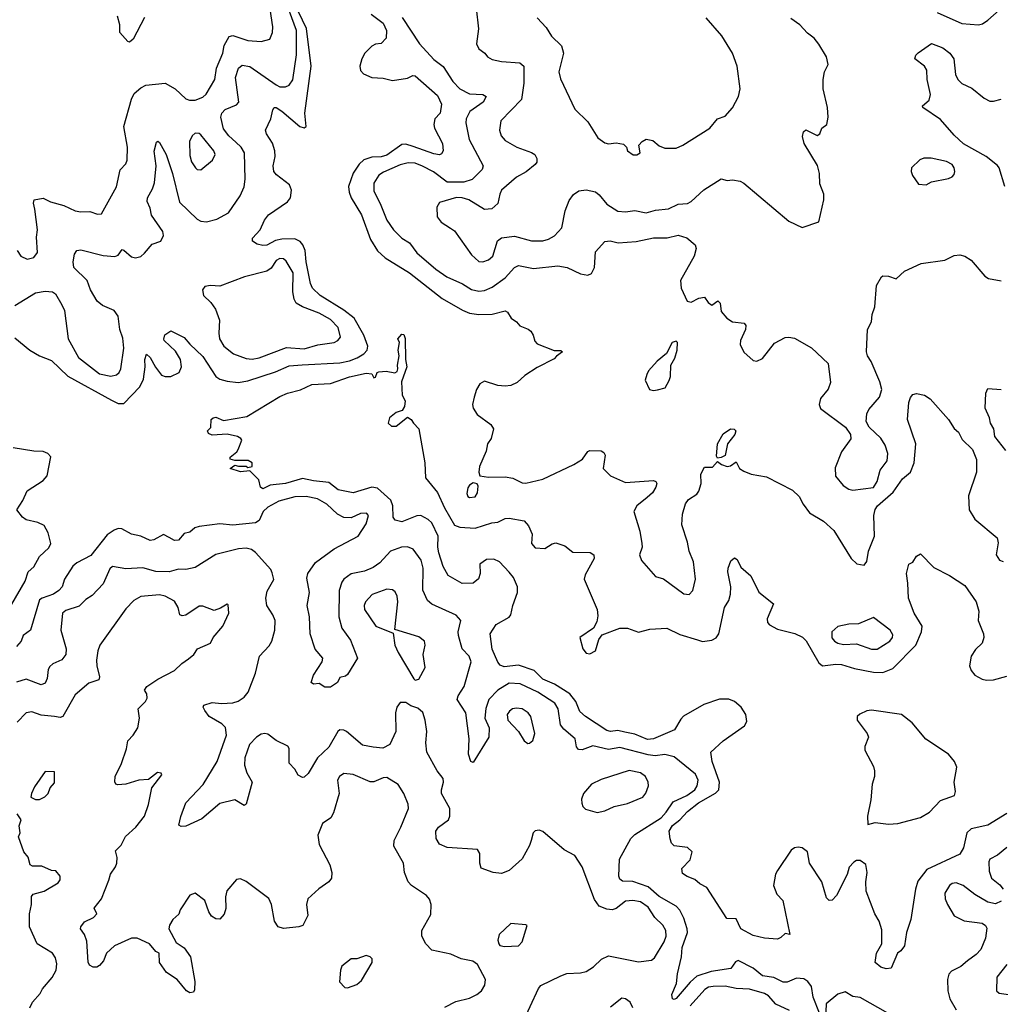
# Model space of a CAD drawing. Extents: x 2133489 to 2292442, y 756223 to 916462.
# Tile 144 of 256: x 2173260 to 2178481, y 820633 to 825873. Entities that reach past the tile are written whole.
import ezdxf

# ---------------------------------------------------------------- set-up
doc = ezdxf.new("R2010")
doc.units = 0

msp = doc.modelspace()

# ---------------------------------------------------------------- linework, layer by layer
at = {"layer": '0CON20XD'}
for points in [[(2173235, 824351.6), (2173345, 824420), (2173395, 824428.1), (2173434.4, 824424.4), (2173451.2, 824415), (2173484, 824355), (2173498, 824325), (2173518.8, 824175), (2173573.2, 824075), (2173685, 823987.9), (2173745, 823976.2), (2173775, 823982.9), (2173789.1, 823995), (2173798.5, 824015), (2173814.6, 824125), (2173808.5, 824178.5), (2173792.5, 824225), (2173784.7, 824295), (2173762.7, 824325), (2173701.7, 824351.7), (2173672.5, 824375), (2173636.9, 824435), (2173618.5, 824485), (2173548.5, 824555), (2173544.6, 824585), (2173552.5, 824625), (2173564.5, 824645.5), (2173585, 824647.5), (2173705, 824617.5), (2173766.8, 824613.2), (2173785, 824620), (2173805, 824649.2), (2173815, 824647.1), (2173855, 824611.2), (2173876, 824606), (2173905, 824612.9), (2173925, 824630), (2173965, 824678.8), (2174011.2, 824695), (2174025.6, 824725), (2174021.4, 824745), (2173962, 824832), (2173955, 824870), (2173939.2, 824905), (2173940.8, 824925), (2173967.3, 824972.7), (2173977.1, 825005), (2173986.2, 825095), (2173976.8, 825173.2), (2173988.3, 825221.7), (2173995, 825226.2), (2174005, 825218.8), (2174039.2, 825155), (2174072.7, 825055), (2174111.5, 824901.5), (2174205, 824811.5), (2174225, 824801.3), (2174255, 824797.6), (2174309.2, 824810.8), (2174371.1, 824845), (2174434.4, 824935), (2174455, 824983.3), (2174460, 825025), (2174457.3, 825165), (2174439.1, 825195), (2174410.6, 825220.6), (2174373.2, 825255), (2174345, 825293.1), (2174330.5, 825355), (2174336.9, 825375), (2174354.2, 825395), (2174415, 825420), (2174426.5, 825433.5), (2174409.8, 825565), (2174424.8, 825615.2), (2174445, 825631.2), (2174485, 825624.7), (2174625, 825525.9), (2174645, 825516.4), (2174675, 825515.6), (2174695.3, 825524.7), (2174715, 825552.5), (2174734, 825686), (2174733.1, 825815), (2174664.3, 826005)], [(2173340.8, 824865), (2173333.9, 824896.1), (2173337.5, 824915), (2173385, 824923.8), (2173423.4, 824903.4), (2173495, 824884.5), (2173555, 824855.4), (2173585, 824850), (2173632.9, 824852.9), (2173675, 824838), (2173695, 824840), (2173775, 824983.3), (2173795, 825073.8), (2173825, 825106.2), (2173832.9, 825125), (2173833.8, 825195), (2173813.6, 825305), (2173855, 825450), (2173870, 825480), (2173905, 825511.1), (2173931.2, 825525), (2174035, 825535.5), (2174087.1, 825505), (2174145, 825451.2), (2174164.1, 825444.1), (2174195, 825445.6), (2174235, 825461.1), (2174253.3, 825476.7), (2174299.7, 825555), (2174307.2, 825615), (2174341.8, 825695), (2174349.1, 825735), (2174375, 825784.2), (2174395, 825788.9), (2174475, 825763.1), (2174545, 825757.8), (2174591.4, 825768.6), (2174605.6, 825805), (2174606.9, 825835), (2174588.7, 825965)], [(2173235, 824180.8), (2173314, 824114), (2173365, 824083.3), (2173428.5, 824058.5), (2173516.7, 823976.7), (2173748.6, 823848.6), (2173785, 823830.6), (2173815, 823829.7), (2173900.5, 823919.5), (2173919.5, 823960.5), (2173927.6, 824025), (2173925.6, 824065), (2173935, 824093.3), (2173955, 824075.8), (2173983.1, 824023.1), (2174015, 823980.4), (2174035, 823973.3), (2174065, 823973.5), (2174108.2, 823995), (2174122, 824025), (2174115.3, 824065), (2174088.7, 824108.7), (2174028.8, 824165), (2174027, 824173), (2174033.6, 824196.4), (2174065, 824217.5), (2174135, 824182), (2174165.4, 824145.4), (2174235, 824081.1), (2174305, 823973.3), (2174325, 823959.5), (2174365, 823948.5), (2174422.7, 823942.7), (2174475, 823951), (2174621.4, 823998.6), (2174695, 824031.2), (2174764.5, 824035.5), (2174965, 824047.2), (2175015, 824057.9), (2175056.9, 824073.1), (2175092.2, 824095), (2175109.7, 824115), (2175113.2, 824135), (2175093, 824195), (2175040, 824285), (2174985, 824327.1), (2174859.8, 824405), (2174818.4, 824445), (2174808.5, 824468.5), (2174785.8, 824584.2), (2174780, 824645), (2174767.3, 824675), (2174752.5, 824692.5), (2174725, 824706), (2174655, 824705.7), (2174622.6, 824697.4), (2174575, 824673.6), (2174555, 824672.2), (2174525, 824678.1), (2174498.8, 824695), (2174500.3, 824709.7), (2174541.1, 824755), (2174563.5, 824806.5), (2174584.7, 824835.3), (2174685, 824902.9), (2174701.5, 824925), (2174706.9, 824965), (2174696.4, 824995), (2174627.6, 825047.6), (2174613.6, 825065), (2174608.8, 825095), (2174620, 825145), (2174618, 825175), (2174605.7, 825215.7), (2174573.6, 825265), (2174568.5, 825285), (2174596.2, 825345), (2174606.9, 825393.1), (2174615, 825405.8), (2174625, 825405.6), (2174655, 825386.2), (2174750.8, 825305), (2174775, 825297.8), (2174785, 825304), (2174777.7, 825375), (2174811.7, 825625), (2174786.9, 825826.9), (2174745, 825914.7)], [(2175132, 825902), (2175194.5, 825854.5), (2175212, 825815), (2175211.2, 825775), (2175185, 825746.2), (2175155, 825742.5), (2175135, 825732.5), (2175098, 825695), (2175082, 825665), (2175071.2, 825625), (2175075, 825603.3), (2175091.2, 825585), (2175135, 825566.2), (2175195, 825561.2), (2175245, 825548.8), (2175325, 825562.5), (2175353.6, 825576.4), (2175365, 825573.8), (2175485, 825470), (2175505.7, 825424.3), (2175498.6, 825375), (2175470.8, 825345), (2175464.3, 825315), (2175468.9, 825295), (2175511.1, 825215), (2175514, 825175), (2175505, 825158.8), (2175495, 825154.4), (2175465, 825158.5), (2175355, 825199), (2175315, 825209.8), (2175295, 825208.3), (2175215, 825153), (2175185, 825143.7), (2175135, 825140.9), (2175092.4, 825127.6), (2175067, 825105), (2175034.5, 825055.5), (2175010.3, 824985), (2175014.6, 824955.4), (2175024.7, 824925), (2175079.6, 824835), (2175126.8, 824703.2)], [(2175690, 825935), (2175702.5, 825825), (2175691.4, 825745), (2175705, 825718.8), (2175735.5, 825695.5), (2175750, 825675), (2175775, 825661.1), (2175825, 825651.5), (2175923.4, 825643.4), (2175944.5, 825625), (2175944.2, 825535), (2175931.3, 825448.7), (2175821.4, 825335), (2175814.3, 825284.3), (2175822.5, 825255), (2175845, 825230.8), (2175906.7, 825195), (2175985, 825167.1), (2176002, 825155), (2176012.9, 825135), (2176012.5, 825115), (2176005, 825102), (2175956, 825064), (2175905, 825034.4), (2175825.7, 824965), (2175815.6, 824945), (2175805.4, 824894.6), (2175774.3, 824865.7), (2175735, 824862.9), (2175650.8, 824915), (2175615, 824925.4), (2175585, 824926.8), (2175495, 824900.8), (2175480, 824875), (2175483.4, 824823.4), (2175504.2, 824795), (2175553.1, 824763.1), (2175575, 824750), (2175665, 824621.4), (2175705, 824586.9), (2175726.2, 824583.8), (2175755, 824594.4), (2175778.1, 824615), (2175804.6, 824695.4), (2175825, 824712.9), (2175895, 824721.8), (2175985, 824696.4), (2176045, 824696.2), (2176075, 824704.6), (2176107, 824723), (2176146.2, 824765), (2176163.8, 824855), (2176185, 824910), (2176207.8, 824942.2), (2176237.3, 824962.7), (2176275, 824968.5), (2176326.1, 824956.1), (2176345, 824941.4), (2176385, 824891.5), (2176445, 824854.5), (2176485, 824850), (2176535, 824857.8), (2176595, 824845.5), (2176645, 824859.5), (2176715, 824866.9), (2176765, 824891.9), (2176815, 824894.6), (2176835, 824905.6), (2176902.8, 824967.2), (2176995, 825025.7), (2177027, 825017), (2177055, 825020), (2177095, 825013.8), (2177115, 825003.8), (2177355, 824801.2), (2177425, 824766.7), (2177515, 824797.5), (2177540.8, 824915), (2177540.8, 824945), (2177520.3, 825000.3), (2177517.5, 825055), (2177507.6, 825097.6), (2177436, 825215), (2177428.3, 825251.7), (2177433.3, 825276.7), (2177445, 825287.5), (2177505, 825257.5), (2177520, 825265), (2177530, 825295), (2177557.5, 825315), (2177563.3, 825355), (2177561.2, 825405), (2177536.7, 825505), (2177536.7, 825555), (2177543.8, 825595), (2177564, 825635), (2177554.4, 825675), (2177513.6, 825743.6), (2177489.2, 825775), (2177455, 825800.6), (2177413.8, 825845), (2177365, 825878.6)], [(2178145, 825911.5), (2178275, 825853.3), (2178365, 825846), (2178385, 825850.8), (2178415, 825870), (2178475, 825924)], [(2173924.6, 825885), (2173865, 825770), (2173845, 825753.3), (2173835, 825757.5), (2173792.5, 825805), (2173792.5, 825845), (2173781.4, 825891.4)], [(2175296.8, 825885), (2175388.5, 825745), (2175465, 825660.6), (2175515, 825624.4), (2175565.4, 825545), (2175603.5, 825505), (2175655, 825478.5), (2175725, 825474.2), (2175743.3, 825465), (2175726.9, 825435), (2175657.3, 825385), (2175637.1, 825345), (2175635.4, 825325), (2175652.7, 825235), (2175726.9, 825095), (2175722.2, 825075), (2175668.1, 825021.9), (2175625, 825008.7), (2175535, 825008.1), (2175462.6, 825062.6), (2175405, 825094.4), (2175365, 825109), (2175328.2, 825111.8), (2175285, 825100.8), (2175197.6, 825062.4), (2175172.2, 825045), (2175145, 825003.8), (2175145, 824960), (2175179.6, 824895), (2175215, 824805.8), (2175250.6, 824755), (2175295, 824711.1), (2175334.4, 824685), (2175375, 824631.8), (2175475.8, 824545.8), (2175533.3, 824505), (2175617, 824467), (2175665, 824437.5), (2175705, 824427.5), (2175735, 824431.8), (2175775, 824449.4), (2175845, 824498.8), (2175895, 824554.5), (2175915, 824564.5), (2175995, 824549.6), (2176125, 824562.5), (2176175, 824554.3), (2176245, 824520), (2176285, 824513.3), (2176305, 824522.5), (2176320, 824555), (2176325, 824637.5), (2176375, 824692.5), (2176403.6, 824696.4), (2176446, 824686), (2176542.7, 824692.7), (2176635, 824712.9), (2176707.1, 824712.9), (2176765, 824725.6), (2176812.5, 824712.5), (2176855.8, 824675.8), (2176860.8, 824655), (2176851.1, 824615), (2176778.6, 824485), (2176780.8, 824445), (2176813.3, 824375), (2176835, 824370), (2176875, 824391.2), (2176905, 824396.2), (2176925, 824367.5), (2176945, 824353.3), (2176977, 824377), (2176990, 824365), (2176995, 824320), (2177023.8, 824285), (2177055, 824265.8), (2177117.5, 824257.5), (2177125.7, 824245.7), (2177124.3, 824225), (2177098.1, 824165), (2177095.9, 824144.1), (2177114.5, 824104.5), (2177165, 824060), (2177185, 824056), (2177215, 824070), (2177277.9, 824152.1), (2177335, 824181.5), (2177355, 824184.4), (2177385, 824178.1), (2177475, 824127.1), (2177563.9, 824043.9), (2177577.4, 823942.6), (2177563.6, 823906.4), (2177523.2, 823856.8), (2177516.2, 823825), (2177524.1, 823804.1), (2177656.7, 823705), (2177683.8, 823665), (2177685, 823642.5), (2177635, 823573.8), (2177601.1, 823488.9), (2177603.4, 823443.4), (2177643.8, 823393.8), (2177675, 823374.6), (2177695, 823369.6), (2177805, 823383.8), (2177825.5, 823415), (2177840.4, 823475), (2177877.8, 823525), (2177881.1, 823565), (2177868, 823608), (2177845, 823645.6), (2177782, 823705), (2177766, 823735), (2177770.8, 823775), (2177781.4, 823798.6), (2177837.8, 823865), (2177850.4, 823905), (2177840, 823945), (2177793.9, 824053.9), (2177773.5, 824085), (2177769.1, 824105), (2177774.4, 824225), (2177794.2, 824265), (2177797.8, 824305), (2177812.2, 824345), (2177821.7, 824458.3), (2177847.5, 824505), (2177855, 824510), (2177885, 824508.8), (2177926.4, 824493.6), (2177970, 824535), (2178060, 824575), (2178185, 824594), (2178235, 824618.8), (2178265, 824622), (2178292.5, 824615), (2178325, 824593.8), (2178398.3, 824508.3), (2178417.5, 824495), (2178485, 824484)], [(2176015, 825883.3), (2176062.3, 825832.3), (2176091.2, 825785), (2176145, 825733.8), (2176155.6, 825695), (2176130.6, 825595), (2176138.3, 825558.3), (2176215, 825396.7), (2176285, 825328.8), (2176338, 825245), (2176375, 825217.5), (2176395, 825212.5), (2176435, 825218), (2176475, 825210), (2176490, 825195), (2176496.7, 825175), (2176525.9, 825154.1), (2176545.8, 825154.2), (2176562.5, 825165), (2176556.7, 825205), (2176573.3, 825225), (2176595, 825237.1), (2176630.7, 825230.7), (2176665, 825202), (2176695, 825190), (2176755, 825189.2), (2176790, 825205), (2176934.6, 825295.4), (2176974.3, 825345), (2177015, 825360), (2177055.4, 825404.6), (2177086.2, 825463.8), (2177095.5, 825505), (2177080, 825625), (2177054.4, 825695), (2176997.2, 825787.2), (2176915, 825883.8)], [(2178504.8, 824984.8), (2178475, 825084.2), (2178465, 825097.3), (2178405, 825144.4), (2178285, 825212.5), (2178235, 825258.1), (2178162.4, 825342.4), (2178068, 825405), (2178066.2, 825415), (2178101.4, 825445), (2178109.5, 825475), (2178091.1, 825555), (2178089.6, 825605), (2178076.2, 825625), (2178025.9, 825665), (2178031.4, 825685), (2178042.5, 825697.5), (2178115, 825746.5), (2178175, 825723.8), (2178211.1, 825695), (2178233.5, 825665), (2178241.4, 825581.4), (2178254.1, 825555), (2178275, 825533.3), (2178328.8, 825508.8), (2178395, 825455.4), (2178425, 825440), (2178445, 825439.1), (2178485, 825449.5)], [(2174225, 825073.8), (2174285.8, 825125), (2174300.6, 825155), (2174294.3, 825175), (2174225, 825260.6), (2174215, 825268.1), (2174195, 825270), (2174178, 825255), (2174164.2, 825225), (2174165, 825150), (2174175, 825116.7), (2174196.2, 825085), (2174205, 825076.2), (2174225, 825073.8)], [(2178085, 824993.8), (2178115, 825010), (2178205, 825028.1), (2178225, 825037.5), (2178235, 825048.8), (2178238.2, 825065), (2178235.4, 825085), (2178225, 825102.5), (2178195, 825119.1), (2178113.2, 825136.8), (2178073.3, 825136.7), (2178052.7, 825127.3), (2178007.5, 825085), (2178006.7, 825065), (2178013.9, 825043.9), (2178045, 824997.5), (2178085, 824993.8)], [(2173246.7, 824645), (2173266.7, 824615), (2173299.5, 824599.5), (2173335, 824607.5), (2173354.3, 824635), (2173350, 824715), (2173354.2, 824755), (2173340.8, 824865)], [(2175126.8, 824703.2), (2175165, 824643.8), (2175205, 824606), (2175335, 824525.9), (2175508.8, 824388.8), (2175616.6, 824326.6), (2175655, 824310.8), (2175705, 824303.3), (2175774.7, 824305.3), (2175845, 824324), (2175856.8, 824316.8), (2175876, 824285), (2175905.5, 824265.5), (2175923.2, 824243.2), (2175966.8, 824226.8), (2175981.2, 824215), (2175993.8, 824195), (2176002.3, 824162.3), (2176015, 824147.5), (2176105, 824112.5), (2176141.7, 824111.7), (2176150, 824105), (2176117, 824083), (2176105, 824067.5), (2176015, 824021.4), (2175949.7, 823980.3), (2175907.6, 823942.4), (2175875, 823925.7), (2175845, 823921.9), (2175805, 823926.7), (2175735, 823948.9), (2175709.4, 823935), (2175691.4, 823905), (2175679.2, 823865), (2175670, 823825), (2175674.2, 823805), (2175695, 823772), (2175769.1, 823719.1), (2175782, 823695), (2175769.2, 823645), (2175750.8, 823615), (2175743.2, 823576.8), (2175708, 823495), (2175703.8, 823465), (2175710, 823445), (2175755, 823439.2), (2175845, 823440), (2175885, 823432.9), (2175935, 823408.6), (2175955, 823407.1), (2176045, 823426.9), (2176210, 823505), (2176257.1, 823535), (2176284.3, 823575), (2176295, 823580), (2176355, 823578), (2176369.7, 823569.7), (2176376.2, 823555), (2176367.1, 823485), (2176406.2, 823445), (2176485, 823409.2), (2176635, 823420), (2176646.7, 823415), (2176651.2, 823405), (2176647.5, 823385), (2176628.1, 823355), (2176600.4, 823329.6), (2176545.4, 823285), (2176530.4, 823255), (2176561.3, 823151.3), (2176572.9, 823085), (2176574.2, 823065), (2176560, 823025), (2176570, 822995), (2176645, 822910), (2176687.6, 822897.6), (2176795, 822816.9), (2176825, 822814.2), (2176844.5, 822835.5), (2176858.2, 822895), (2176847.8, 822987.8), (2176823.8, 823045), (2176815, 823093.3), (2176784.6, 823185), (2176788.2, 823241.8), (2176805, 823296.7), (2176820.3, 823319.7), (2176865, 823348.8), (2176875.6, 823364.4), (2176888.1, 823405), (2176885.6, 823455), (2176905, 823492), (2176948.2, 823491.8), (2176975, 823522.5), (2176996.7, 823505), (2177025.7, 823495.7), (2177045, 823498.1), (2177075, 823520), (2177091.5, 823485), (2177115, 823470), (2177155, 823454.5), (2177235, 823440), (2177375, 823370), (2177409.5, 823335), (2177430.5, 823295), (2177465, 823249.2), (2177540, 823205), (2177593.8, 823155), (2177686.7, 823005), (2177716.4, 822976.4), (2177755, 822970), (2177770.5, 822989.5), (2177778.6, 823045), (2177810.5, 823125), (2177806.7, 823235), (2177813.8, 823266.2), (2177826.2, 823285), (2177911, 823359), (2177960.4, 823429.6), (2178003.1, 823465), (2178022.1, 823515), (2178031.1, 823615), (2177987.1, 823745), (2177994.4, 823835.6), (2178002.5, 823862.5), (2178015, 823878), (2178035, 823884), (2178077.5, 823875), (2178106.7, 823855), (2178204, 823745), (2178235, 823697.5), (2178257.3, 823677.3), (2178278.3, 823638.3), (2178332.5, 823585), (2178353, 823533), (2178354.2, 823465), (2178311.1, 823338.9), (2178314.7, 823265), (2178344.5, 823215), (2178463.1, 823115), (2178468.7, 823088.7), (2178459.2, 823025), (2178476.8, 822996.8), (2178495, 822989.4)], [(2174497, 824067), (2174535, 824073.4), (2174680.9, 824129.2), (2174775, 824121.1), (2174846.9, 824143.1), (2174935, 824155.5), (2174954.6, 824165.4), (2174967.2, 824182.8), (2174955.5, 824235), (2174915, 824277.3), (2174855, 824311.8), (2174765, 824344.5), (2174732.5, 824365), (2174721.2, 824385), (2174713.8, 824425), (2174716.3, 824526.3), (2174678.8, 824588.8), (2174665, 824600), (2174645, 824602.2), (2174625, 824591.9), (2174599.5, 824550.5), (2174576, 824534), (2174456.1, 824503.9), (2174325, 824454.4), (2174275, 824458), (2174246.4, 824453.6), (2174233.3, 824435), (2174239.2, 824405), (2174278.3, 824368.3), (2174302.2, 824332.2), (2174324.4, 824274.4), (2174319.7, 824205), (2174324.2, 824175), (2174346.9, 824135), (2174398.6, 824095), (2174465, 824070.4), (2174497, 824067)], [(2176405, 822085.7), (2176385, 822090.8), (2176271.5, 822165), (2176241.6, 822191.6), (2176220.8, 822245), (2176189.7, 822285), (2176107.2, 822337.2), (2176045, 822363.5), (2175999.4, 822409.4), (2175915, 822437.8), (2175838.8, 822428.8), (2175817.9, 822437.9), (2175805, 822453.3), (2175775, 822523.8), (2175765.6, 822605), (2175795.8, 822655), (2175865, 822693.3), (2175874.4, 822705), (2175885.4, 822755), (2175910.8, 822825), (2175911, 822855), (2175888.1, 822905), (2175865, 822933.7), (2175815, 822987.9), (2175785, 823001.5), (2175745, 823001.1), (2175710.5, 822975), (2175711.8, 822925), (2175702.5, 822897.5), (2175675, 822874.4), (2175615, 822873.1), (2175542, 822915), (2175515, 822963.8), (2175491.7, 823035), (2175485.8, 823065), (2175488.3, 823125), (2175453.4, 823195), (2175435, 823213.3), (2175395, 823233.6), (2175375, 823232.2), (2175295, 823200.6), (2175258.9, 823208.9), (2175247.5, 823225), (2175246.4, 823285), (2175236.5, 823316.5), (2175165, 823380.6), (2175135.6, 823384.4), (2175035, 823355.7), (2174955, 823370.6), (2174905, 823409.4), (2174825, 823418.1), (2174765, 823431.9), (2174675, 823404.7), (2174593.8, 823396.2), (2174555, 823376.7), (2174542.5, 823385), (2174532.5, 823425), (2174485, 823472.5), (2174435, 823467.5), (2174380, 823485), (2174405, 823502.5), (2174425, 823497.5), (2174465, 823497.5), (2174475, 823490), (2174497.5, 823495), (2174497.5, 823515), (2174477, 823527), (2174405, 823527.5), (2174380, 823535), (2174380, 823545), (2174416.4, 823573.6), (2174423.6, 823586.4), (2174442.5, 823635), (2174437.5, 823645), (2174420, 823655), (2174365, 823666.7), (2174285, 823662.5), (2174265, 823670), (2174260, 823685), (2174277, 823703), (2174280, 823745), (2174290, 823755), (2174305, 823757.5), (2174345, 823740), (2174468.8, 823761.2), (2174645, 823868.1), (2174685, 823885.6), (2174755, 823902.5), (2174815, 823931.5), (2174915, 823937.5), (2175015, 823972.5), (2175105, 823991.4), (2175135, 823987.5), (2175145, 823967.5), (2175155, 823970), (2175162.5, 823995), (2175171.7, 823998.3), (2175211.7, 824001.7), (2175257, 823993), (2175268.8, 824001.2), (2175273.3, 824015), (2175271.2, 824035), (2175280.8, 824085), (2175274.2, 824115), (2175281.2, 824155), (2175273.3, 824175), (2175295, 824200), (2175305, 824197.5), (2175313, 824177), (2175314.3, 824065), (2175321.5, 824025), (2175293.3, 823945), (2175296.7, 823875), (2175312.5, 823845), (2175308.8, 823815), (2175296.7, 823793.3), (2175265, 823783.3), (2175228.8, 823755), (2175222, 823725), (2175240.3, 823710.3), (2175265, 823709.4), (2175325, 823757.5), (2175345, 823746.2), (2175355.7, 823725), (2175384.5, 823695), (2175416.7, 823515), (2175419.6, 823435), (2175485, 823356.7), (2175520.8, 823275), (2175575, 823182.5), (2175602.4, 823172.4), (2175685, 823166.9), (2175774.3, 823195.7), (2175805, 823198.6), (2175845, 823218.1), (2175865, 823219.4), (2175945.5, 823205.5), (2175969.3, 823179.3), (2175987.8, 823135), (2175984.5, 823085), (2176005, 823062.9), (2176055, 823059.5), (2176095, 823084.3), (2176115, 823089.2), (2176162.4, 823072.4), (2176205, 823038.9), (2176297.1, 823037.1), (2176316.7, 823025), (2176318, 823005), (2176271.1, 822918.9), (2176265.6, 822895), (2176333.6, 822735), (2176338.7, 822701.3), (2176332, 822668), (2176314.4, 822635), (2176242, 822585), (2176257.8, 822525), (2176275, 822501.8), (2176295, 822498.2), (2176325, 822514.3), (2176343.1, 822575), (2176360.9, 822599.1), (2176455.5, 822634.5), (2176495, 822634.4), (2176555, 822612.9), (2176615, 822629.5), (2176704.5, 822634.5), (2176775, 822600.5), (2176867.7, 822572.3), (2176895, 822564.5), (2176945, 822571.4), (2176967.1, 822582.9), (2176982.5, 822605), (2177011.5, 822745), (2177035, 822781.2), (2177044.4, 822815), (2177045.6, 822855), (2177030.5, 822935), (2177031.8, 822955), (2177046.3, 822993.7), (2177065, 823010), (2177079.8, 822999.8), (2177099.1, 822959.1), (2177153.1, 822913.1), (2177195, 822827.1), (2177273.8, 822765), (2177238.6, 822685), (2177241.9, 822665), (2177251.9, 822651.9), (2177295, 822629.6), (2177386.9, 822606.9), (2177426.8, 822586.8), (2177447.2, 822567.2), (2177515, 822450.8), (2177533.5, 822433.5), (2177605, 822443.3), (2177635, 822441.3), (2177705, 822419.6), (2177805, 822400.3), (2177855, 822399.2), (2177909, 822421), (2178031.1, 822545), (2178061.5, 822615), (2178064.4, 822645), (2178021.5, 822715), (2177991.5, 822795), (2177989.1, 822875), (2177980.5, 822925), (2177994.4, 822975.6), (2178015, 822986.7), (2178035, 823017.5), (2178055, 823030), (2178127.4, 822957.4), (2178210, 822915), (2178292.5, 822862.5), (2178351.2, 822775), (2178365.6, 822725.6), (2178363.1, 822675), (2178391.1, 822605), (2178393.1, 822585), (2178384.3, 822555), (2178349.2, 822520.8), (2178325.3, 822485), (2178317.1, 822435), (2178325, 822409.4), (2178344.8, 822384.8), (2178383.2, 822363.2), (2178407.8, 822357.8), (2178445, 822360.4), (2178515, 822379.6)], [(2176635, 823900), (2176655, 823903.3), (2176696.1, 823913.9), (2176717.3, 823952.7), (2176724, 823975), (2176726.2, 824035), (2176747.7, 824072.3), (2176760, 824115), (2176762.5, 824155), (2176755, 824162.5), (2176733.3, 824155), (2176703, 824097), (2176653.8, 824055), (2176608, 824005), (2176598, 823985), (2176590, 823955), (2176613.3, 823905), (2176635, 823900)], [(2178510.3, 823580.3), (2178451.2, 823655), (2178446.2, 823695), (2178427.5, 823725), (2178423.8, 823755), (2178400.8, 823805), (2178404.2, 823885.8), (2178415, 823910), (2178485, 823904.3)], [(2176975, 823540), (2176970, 823550), (2176975.7, 823615), (2177005, 823669.4), (2177045, 823696.2), (2177063.6, 823693.6), (2177072.5, 823685), (2177067.1, 823665), (2177027.5, 823615), (2177016.1, 823553.9), (2176995, 823543.3), (2176975, 823540)], [(2173218.2, 822761.8), (2173288.4, 822885), (2173304.6, 822935), (2173335, 822962.1), (2173365, 823016.7), (2173415, 823061.5), (2173425.8, 823085), (2173411.5, 823141.5), (2173391.1, 823181.1), (2173357.3, 823197.3), (2173295, 823210.5), (2173274.7, 823224.7), (2173244, 823265), (2173277.1, 823315), (2173300.6, 823365), (2173385, 823421.2), (2173406.2, 823445), (2173425, 823547.5), (2173410, 823565), (2173385.8, 823575.8), (2173335, 823577.5), (2173225, 823594.8)], [(2175655, 823330), (2175685, 823334.2), (2175698.1, 823355), (2175701.2, 823391.2), (2175695, 823402.5), (2175675, 823407.5), (2175655, 823396.7), (2175645, 823382.5), (2175641.2, 823351.2), (2175645.9, 823335.9), (2175655, 823330)], [(2177518, 820585), (2177485, 820670.6), (2177475, 820728.2), (2177456.2, 820755), (2177435, 820768), (2177395, 820772.9), (2177345, 820751.2), (2177325, 820750), (2177275, 820775.3), (2177215, 820784.7), (2177165, 820825.8), (2177085, 820866.4), (2177070.5, 820859.5), (2177045.8, 820824.2), (2176941.6, 820808.4), (2176865, 820781.9), (2176829.1, 820750.9), (2176755, 820663.6), (2176745, 820658.6), (2176735, 820662.5), (2176731.4, 820685), (2176756.8, 820743.2), (2176761.6, 820795), (2176783.8, 820885), (2176786.2, 820935), (2176814.8, 821015), (2176813.8, 821035), (2176795, 821091.1), (2176773.8, 821133.8), (2176755.7, 821155.7), (2176665, 821206.5), (2176605, 821258.8), (2176525, 821286.7), (2176468.5, 821288.5), (2176455, 821298.8), (2176449.4, 821315), (2176453.1, 821405), (2176513.5, 821515), (2176534.2, 821535.8), (2176675, 821626.1), (2176701.9, 821655), (2176739.1, 821710.9), (2176811.1, 821745), (2176855, 821773.7), (2176867.1, 821795), (2176872.3, 821825), (2176857.8, 821857.8), (2176745, 821950.8), (2176695, 821961.9), (2176643.9, 821956.1), (2176605, 821960), (2176455, 821999.1), (2176395, 821989.7), (2176311.7, 822008.3), (2176255, 821988.1), (2176235, 821989.2), (2176223.6, 822003.6), (2176216.9, 822045), (2176157, 822097), (2176139.5, 822119.5), (2176125.9, 822205), (2176108.5, 822235), (2176018.8, 822295), (2175925, 822339.2), (2175865, 822342.5), (2175805, 822305.2), (2175757.7, 822255), (2175742.3, 822207.7), (2175736.4, 822155), (2175759.8, 822105), (2175758.1, 822055), (2175675, 821920), (2175662.5, 821925), (2175649.4, 821965), (2175653.8, 822045), (2175635.8, 822185), (2175589.1, 822255), (2175594.6, 822275), (2175626.8, 822325), (2175663.3, 822455), (2175653.5, 822485), (2175616.2, 822525), (2175595.5, 822595), (2175593.8, 822615), (2175609.4, 822675), (2175584.6, 822704.6), (2175455, 822762.7), (2175431.9, 822781.9), (2175407.1, 822837.1), (2175407.6, 822955), (2175397, 822997), (2175355, 823055.5), (2175325, 823068.2), (2175293.3, 823066.7), (2175235, 823044.5), (2175177.6, 822982.4), (2175142, 822958), (2175095, 822937.3), (2175025, 822924.1), (2174985, 822895.3), (2174975, 822879.4), (2174960.5, 822835), (2174958.2, 822695), (2174975.4, 822635), (2175021.4, 822571.4), (2175058.8, 822475), (2175005, 822388.8), (2174995, 822380), (2174965, 822372.5), (2174951.2, 822345), (2174915, 822321.4), (2174885, 822320.8), (2174855, 822340), (2174825, 822337.5), (2174812.5, 822345), (2174824, 822385), (2174870, 822455), (2174874, 822475), (2174833.9, 822523.9), (2174807.3, 822605), (2174802.5, 822695), (2174790.9, 822755), (2174802.4, 822825), (2174789.2, 822900.8), (2174794.7, 822925.3), (2174835.6, 822985), (2174935, 823057.3), (2175061.5, 823125), (2175105, 823190), (2175116.2, 823235), (2175106.7, 823246.7), (2175075, 823245.3), (2175025, 823222.3), (2174985, 823223.2), (2174951.2, 823241.2), (2174895.4, 823295), (2174845, 823323), (2174785, 823334.8), (2174725, 823333.8), (2174639.5, 823310.5), (2174580.8, 823279.2), (2174556.2, 823255), (2174535, 823208.1), (2174515, 823195.4), (2174395, 823183.5), (2174325, 823190), (2174215, 823176.1), (2174192.1, 823167.9), (2174165, 823145.7), (2174135, 823137.8), (2174105, 823103.8), (2174085, 823101.8), (2174055, 823116.7), (2174025, 823133.6), (2173975, 823104.3), (2173955, 823100.6), (2173905, 823124.4), (2173855, 823134.5), (2173803.8, 823163.8), (2173785, 823165.3), (2173763.2, 823156.8), (2173725, 823131.4), (2173638.7, 823021.3), (2173565, 822982.7), (2173542.9, 822965), (2173499.1, 822895), (2173486.2, 822855), (2173468.5, 822835), (2173439.6, 822815), (2173379.4, 822795), (2173365.2, 822784.8), (2173317.5, 822625), (2173278, 822595), (2173268, 822565), (2173243.4, 822536.6)], [(2176141.2, 820785), (2176173.6, 820796.4), (2176245, 820799.6), (2176275, 820807.9), (2176315, 820832.3), (2176357, 820873), (2176395, 820891.2), (2176555, 820859.2), (2176622.8, 820867.2), (2176638.9, 820881.1), (2176691.3, 820965), (2176701.2, 820995), (2176700, 821025), (2176684.5, 821054.5), (2176641.6, 821095), (2176605, 821149.7), (2176565, 821177.6), (2176524.7, 821184.7), (2176485, 821182.7), (2176435, 821142.9), (2176415, 821135.4), (2176385, 821139.3), (2176345.7, 821155.7), (2176319.9, 821189.9), (2176254.6, 821364.6), (2176215, 821424.2), (2176158.8, 821455), (2176045, 821553.3), (2176025, 821560), (2176003.6, 821556.4), (2175993.3, 821545), (2175983.8, 821505), (2175975, 821477.5), (2175935, 821406.7), (2175866.7, 821345), (2175825, 821330), (2175780, 821335), (2175716.7, 821356.7), (2175710, 821385), (2175710, 821435), (2175697, 821457), (2175535, 821467.5), (2175495, 821485.8), (2175476.9, 821515), (2175475.8, 821555), (2175490, 821575), (2175542.5, 821615), (2175549.2, 821635), (2175550.5, 821675), (2175506.4, 821755), (2175505.5, 821775), (2175516.7, 821815), (2175514.4, 821835), (2175482.5, 821875), (2175427.1, 821975), (2175422.5, 822025), (2175427.5, 822085), (2175419.2, 822145), (2175405.5, 822185.5), (2175379.7, 822209.7), (2175342.3, 822222.3), (2175315, 822240), (2175285, 822240), (2175267.5, 822215), (2175260, 822185), (2175262.9, 822085), (2175230, 822015), (2175193.2, 821996.8), (2175141.8, 822001.8), (2175085, 822012.9), (2174999.2, 822085), (2174985, 822092.5), (2174965, 822093.1), (2174952.9, 822085), (2174905, 822000.6), (2174845.9, 821944.1), (2174795, 821861.2), (2174775, 821841.2), (2174765, 821840), (2174741.7, 821851.7), (2174724.2, 821885), (2174695.5, 821915.5), (2174694.2, 821994.2), (2174687, 822007), (2174625, 822037.5), (2174580.8, 822070.8), (2174565, 822074.6), (2174545, 822070), (2174520.9, 822055), (2174483.4, 822015), (2174458.4, 821945), (2174457.4, 821905), (2174469.1, 821865), (2174496.9, 821815), (2174465, 821697.5), (2174455, 821691.2), (2174405, 821721.2), (2174325, 821702.5), (2174229.8, 821620.2), (2174145, 821580.8), (2174119.3, 821579.3), (2174106.4, 821586.4), (2174117.4, 821632.6), (2174143.8, 821705), (2174236.4, 821803.6), (2174311.2, 821925), (2174361.6, 822065), (2174355, 822106.4), (2174336.1, 822126.1), (2174269.2, 822165), (2174245, 822196.7), (2174237.5, 822215), (2174240, 822225), (2174285, 822238.8), (2174335, 822233.6), (2174395, 822237.8), (2174423.6, 822246.4), (2174455, 822267.1), (2174476.7, 822295), (2174515.5, 822395), (2174537.5, 822485), (2174588.5, 822541.5), (2174602.1, 822565), (2174617.5, 822625), (2174620, 822675), (2174608.5, 822705), (2174575.4, 822755), (2174570, 822795), (2174578.3, 822831.7), (2174613.9, 822893.9), (2174605, 822930), (2174596.7, 822946.7), (2174515, 823037.8), (2174495, 823053.5), (2174465, 823060.8), (2174425, 823056.8), (2174305, 823026.2), (2174195, 822956.9), (2174145, 822947.9), (2174105, 822949.6), (2174055, 822934), (2173985, 822935.9), (2173915, 822955.4), (2173825, 822950.8), (2173755, 822963.1), (2173740.2, 822949.8), (2173705, 822870.8), (2173645, 822809.2), (2173612.6, 822787.4), (2173577.3, 822752.7), (2173505, 822728.9), (2173487.5, 822715), (2173479.4, 822625), (2173507.1, 822525), (2173506.1, 822495), (2173485, 822466.5), (2173437.1, 822445), (2173419.7, 822430.3), (2173412.3, 822415), (2173406.2, 822366.2), (2173395, 822341.9), (2173375, 822332.7), (2173295, 822363.3), (2173242.6, 822347.4)], [(2173735, 821293.3), (2173743.6, 821326.3), (2173770.9, 821365), (2173776.7, 821383.3), (2173778.8, 821415), (2173770.9, 821449.1), (2173800.5, 821479.5), (2173823.7, 821526.3), (2173878.5, 821575), (2173925.2, 821634.8), (2173945, 821696.2), (2173962.9, 821785), (2174017.5, 821855), (2174012.5, 821862.5), (2173993.9, 821866.1), (2173945, 821830), (2173895, 821826.2), (2173825, 821804), (2173781.7, 821801.7), (2173772.5, 821805), (2173767, 821817), (2173768.8, 821845), (2173802, 821915), (2173827.9, 821992.1), (2173835.6, 822034.4), (2173864.5, 822065.5), (2173889.2, 822105), (2173898, 822155), (2173891.2, 822205), (2173930, 822245), (2173938.3, 822261.7), (2173936.2, 822285), (2173923.8, 822305), (2173936.7, 822325), (2173995, 822363.8), (2174085, 822408.8), (2174123.6, 822446.4), (2174159.1, 822470.9), (2174186.7, 822495), (2174207.5, 822525), (2174276, 822555), (2174290.8, 822585), (2174342, 822645), (2174373.8, 822715), (2174369.3, 822759.3), (2174365, 822762.5), (2174329.5, 822740.5), (2174295, 822729.2), (2174235, 822751.4), (2174215, 822752.2), (2174145, 822704.3), (2174125, 822700), (2174112.5, 822705), (2174103.1, 822745), (2174085, 822778.1), (2174035.3, 822805.3), (2174005, 822812.9), (2173905, 822803.9), (2173868.5, 822781.5), (2173825, 822736.9), (2173686.9, 822545), (2173675.6, 822515), (2173669.6, 822465), (2173670.4, 822435), (2173684.4, 822375), (2173680.6, 822359.4), (2173627.6, 822342.4), (2173555, 822280.8), (2173490, 822165), (2173475, 822159.1), (2173445.6, 822164.4), (2173375, 822171.5), (2173325, 822190), (2173295, 822184.4), (2173247.1, 822135)], [(2175365, 822357.5), (2175385, 822363.3), (2175418.1, 822425), (2175408.6, 822495), (2175419.4, 822545), (2175414.4, 822565), (2175385, 822588.2), (2175257.5, 822627.5), (2175273.9, 822775), (2175270.4, 822805), (2175258.5, 822828.5), (2175245, 822838.1), (2175215, 822843.1), (2175136.5, 822813.5), (2175101.9, 822775), (2175094.4, 822755), (2175095.7, 822735), (2175156, 822645), (2175248.8, 822608.8), (2175257.8, 822545), (2175274.6, 822504.6), (2175357.5, 822365), (2175365, 822357.5)], [(2177825, 822522.5), (2177891.8, 822565), (2177906.7, 822585), (2177908.5, 822598.5), (2177895, 822623.3), (2177805, 822691.2), (2177725, 822658.6), (2177675, 822655.6), (2177615, 822643.1), (2177584.5, 822615), (2177583.1, 822583.1), (2177597.5, 822565), (2177616.2, 822555), (2177645, 822548.5), (2177715, 822551.8), (2177795, 822522.5), (2177825, 822522.5)], [(2178515, 821649.1), (2178415, 821586.8), (2178325, 821567.3), (2178303.2, 821545), (2178284.1, 821465.9), (2178265, 821431.4), (2178088.7, 821351.3), (2178041.7, 821288.3), (2178028.9, 821245), (2178003.8, 821085), (2177980.8, 821015), (2177970, 820945), (2177951.7, 820918.3), (2177932.5, 820905), (2177900, 820825), (2177872.5, 820822.5), (2177845, 820830), (2177814, 820855), (2177821.5, 820905), (2177850, 820955), (2177849.3, 821029.3), (2177836.2, 821076.2), (2177812, 821115), (2177766, 821235), (2177764.1, 821284.1), (2177772.5, 821335), (2177765, 821377.5), (2177735, 821397.5), (2177715, 821397.5), (2177700.7, 821389.3), (2177676.4, 821363.6), (2177665.9, 821324.1), (2177608.3, 821211.7), (2177585, 821187.5), (2177570, 821185), (2177555, 821200), (2177530, 821285), (2177464, 821385), (2177454, 821445), (2177425, 821466), (2177405, 821470), (2177385, 821466), (2177367, 821453), (2177294.2, 821345), (2177284, 821325), (2177274, 821265), (2177290, 821220), (2177322, 821185), (2177360, 821005), (2177335, 821010), (2177312.3, 820987.7), (2177295, 820980), (2177225, 820985.8), (2177165, 820999.2), (2177100, 821035), (2177075, 821087.5), (2177025, 821090), (2176918.8, 821255), (2176881.2, 821275), (2176855, 821297.5), (2176813.2, 821313.2), (2176789.4, 821329.4), (2176784.4, 821355), (2176828.8, 821401.2), (2176839.4, 821445), (2176815, 821467.3), (2176745, 821477.1), (2176730.7, 821490.7), (2176723.4, 821513.4), (2176717.9, 821555), (2176735, 821584.5), (2176774.8, 821615.3), (2176815, 821659.2), (2176874, 821705), (2176963.5, 821756.5), (2176981.4, 821775), (2176985.9, 821815.9), (2176946.1, 821925), (2176939.4, 821975), (2177005, 822035.5), (2177118.9, 822115), (2177131.5, 822138.5), (2177126.5, 822175), (2177100.3, 822215), (2177064.8, 822244.9), (2177035, 822257), (2176985, 822256.4), (2176901.9, 822228.1), (2176794.1, 822165.9), (2176779, 822151), (2176746.7, 822093.3), (2176635, 822045.2), (2176602, 822042), (2176535, 822070.5), (2176481.2, 822081.2), (2176445, 822090.9), (2176405, 822085.7)], [(2175965, 822020.8), (2175975, 822022), (2175992.4, 822037.6), (2176002.5, 822075), (2175981.2, 822165), (2175966.9, 822185), (2175935, 822205.4), (2175905, 822209.6), (2175884, 822205), (2175867, 822193), (2175855.6, 822175), (2175858.5, 822145), (2175914.7, 822084.7), (2175945, 822036), (2175965, 822020.8)], [(2177775, 821590), (2177815, 821600), (2177885, 821591.4), (2177935, 821594.4), (2178055, 821628), (2178104, 821656), (2178161.6, 821718.4), (2178236.7, 821745), (2178242.7, 821765), (2178234.6, 821815), (2178249.7, 821895), (2178236.9, 821925), (2178204.6, 821964.6), (2178083.7, 822043.7), (2178011, 822131.1), (2177955, 822174.9), (2177795, 822198.8), (2177770, 822195), (2177732.5, 822177.5), (2177718.9, 822165), (2177719.4, 822145), (2177771.1, 822075), (2177778.7, 822055), (2177759.6, 822005), (2177760, 821985), (2177805, 821898), (2177810, 821875), (2177811.1, 821845), (2177798.2, 821805), (2177790.5, 821720.5), (2177773.3, 821635), (2177775, 821590)], [(2173365, 821722.5), (2173393.6, 821736.4), (2173412.5, 821755), (2173422.5, 821785), (2173445, 821812.5), (2173445, 821870), (2173395, 821872.5), (2173339.3, 821790.7), (2173322.5, 821755), (2173320, 821735), (2173345, 821722.5), (2173365, 821722.5)], [(2176335, 821654.4), (2176375, 821663.1), (2176425, 821686.5), (2176495, 821700.8), (2176577.5, 821735), (2176594.2, 821755.8), (2176606.9, 821795), (2176606.5, 821815), (2176590.9, 821845), (2176565, 821865.4), (2176505, 821876.6), (2176355, 821829.3), (2176304.4, 821805), (2176262.1, 821755), (2176251.8, 821725), (2176252.8, 821702.8), (2176258.6, 821685), (2176272.1, 821672.1), (2176335, 821654.4)], [(2175522.7, 820617.3), (2175582.7, 820647.3), (2175654.3, 820665.7), (2175694.4, 820685.6), (2175718, 820705), (2175736, 820735), (2175740, 820765), (2175697.5, 820845), (2175671.7, 820861.7), (2175610, 820875), (2175555, 820899.1), (2175455, 820921.2), (2175422.5, 820955), (2175401.5, 820995), (2175400.6, 821025), (2175448.8, 821111.2), (2175450.9, 821165), (2175442.1, 821192.1), (2175425, 821212.5), (2175346, 821265), (2175328.6, 821285), (2175308.1, 821335), (2175302.9, 821385), (2175251.5, 821475), (2175253.3, 821505), (2175290, 821575), (2175329.4, 821675), (2175328, 821698), (2175304.4, 821755), (2175275, 821802.5), (2175215, 821840.6), (2175195, 821838.9), (2175145, 821817.8), (2175125, 821817.5), (2175035, 821856.1), (2174985, 821861.9), (2174962.5, 821845), (2174952, 821825), (2174960.8, 821755), (2174931.2, 821651.2), (2174915.6, 821625), (2174871.9, 821595), (2174846.4, 821533.6), (2174855, 821483.8), (2174910.8, 821375), (2174922, 821335), (2174920, 821305), (2174905, 821284), (2174852.1, 821247.9), (2174794, 821195), (2174787.1, 821165), (2174793.8, 821105), (2174766.9, 821053.1), (2174745.5, 821044.5), (2174665, 821036.7), (2174636.2, 821045), (2174615.8, 821075), (2174600.6, 821165), (2174586.8, 821196.8), (2174465, 821285.8), (2174435, 821301.2), (2174415, 821296.7), (2174363.2, 821236.8), (2174355.7, 821204.3), (2174357.6, 821142.4), (2174348.1, 821111.9), (2174325, 821086.2), (2174305, 821087.5), (2174282, 821102), (2174267.1, 821125), (2174245.8, 821185), (2174193.6, 821223.6), (2174165, 821213.3), (2174113.9, 821136.1), (2174108, 821112), (2174075, 821083.8), (2174056.9, 821055), (2174054.4, 821035), (2174092.3, 820962.3), (2174135, 820934.3), (2174168.6, 820885), (2174192, 820755), (2174190.7, 820709.3), (2174185, 820697.5), (2174165, 820693.8), (2174147.5, 820705), (2174098.8, 820765), (2174041.5, 820801.5), (2174003.8, 820855), (2174003.3, 820905), (2173985, 820914.2), (2173950.8, 820955), (2173885, 820985.6), (2173855, 820985.8), (2173765, 820944.4), (2173722, 820905), (2173705.9, 820864.1), (2173685, 820840), (2173670, 820830), (2173650.5, 820830.5), (2173631.9, 820841.9), (2173625, 820857.5), (2173618.3, 820968.3), (2173604.5, 821005), (2173584.6, 821034.6), (2173585.7, 821045), (2173605, 821071.4), (2173653.3, 821095), (2173670, 821115), (2173656.2, 821145), (2173695.6, 821195), (2173735, 821293.3)], [(2173314, 820615), (2173328, 820645), (2173369.3, 820690.7), (2173380.6, 820715), (2173432.5, 820775), (2173454.4, 820815), (2173457.6, 820847.6), (2173451.1, 820881.1), (2173434.6, 820904.6), (2173353.5, 820955), (2173312.5, 821045), (2173312.2, 821115), (2173322.2, 821165), (2173322.6, 821207.4), (2173330.9, 821219.1), (2173391.2, 821235), (2173465, 821280), (2173476.2, 821295), (2173476.2, 821315), (2173453.3, 821343.3), (2173430, 821345), (2173378.3, 821368.3), (2173328.3, 821368.3), (2173315.9, 821375.9), (2173305.9, 821415.9), (2173282, 821445), (2173253.3, 821525), (2173262.5, 821545), (2173257, 821583), (2173267.5, 821615), (2173246.4, 821646.4)], [(2178515, 821468.1), (2178465, 821427.5), (2178425, 821406.2), (2178419.2, 821390.8), (2178421.1, 821341.1), (2178433.1, 821305), (2178478, 821268), (2178496.2, 821245)], [(2178485, 821182.5), (2178455, 821167.5), (2178415, 821176), (2178345, 821216.9), (2178282, 821265), (2178245, 821279.5), (2178225, 821276.7), (2178210, 821265), (2178185.7, 821225), (2178187.3, 821195), (2178199.2, 821165), (2178235, 821104.5), (2178287.3, 821077.3), (2178384.4, 821064.4), (2178401.9, 821051.9), (2178408.5, 821038.5), (2178402.1, 820985), (2178376.5, 820925), (2178352.7, 820897.3), (2178305.8, 820864.2)], [(2175840.5, 820940.5), (2175915, 820944), (2175934.3, 820965.7), (2175961.7, 821051.7), (2175955, 821056.7), (2175875, 821062.5), (2175812.5, 821005), (2175806, 820975), (2175810, 820955), (2175816.2, 820946.2), (2175840.5, 820940.5)], [(2175005, 820720), (2175055, 820738.8), (2175080.3, 820759.7), (2175136, 820855), (2175136, 820875), (2175125.6, 820885.6), (2175105, 820892.5), (2175055, 820875.6), (2175025, 820874.3), (2174974.6, 820835.4), (2174967.1, 820815), (2174963, 820753), (2174991.7, 820721.7), (2175005, 820720)], [(2178305.8, 820864.2), (2178270.6, 820835), (2178219.9, 820810.1), (2178207.3, 820792.7), (2178199.2, 820765), (2178201.1, 820705), (2178212.1, 820662.1), (2178245, 820602.7)], [(2178516, 820844), (2178462.4, 820777.6), (2178460, 820705), (2178475, 820691.9), (2178525, 820684.5)], [(2175932.9, 820525), (2176022.4, 820717.6), (2176035, 820732.9), (2176141.2, 820785)], [(2177359.1, 820599.2), (2177285, 820633.6), (2177247.2, 820677.2), (2177225, 820690.3), (2177145, 820713.3), (2177075, 820717.8), (2177015, 820729.1), (2176951.7, 820728.3), (2176926.6, 820723.4), (2176907.9, 820712.1), (2176829.2, 820625)], [(2176524.4, 820614.4), (2176510.8, 820645), (2176485, 820662.9), (2176465, 820665.8), (2176405, 820618)], [(2177881.9, 820585), (2177735, 820669.5), (2177695, 820674.4), (2177655, 820698.6), (2177615, 820687.3), (2177554.2, 820635.8), (2177549.5, 820555)]]:
    msp.add_lwpolyline(points, dxfattribs=at)

doc.saveas('drawing.dxf')
